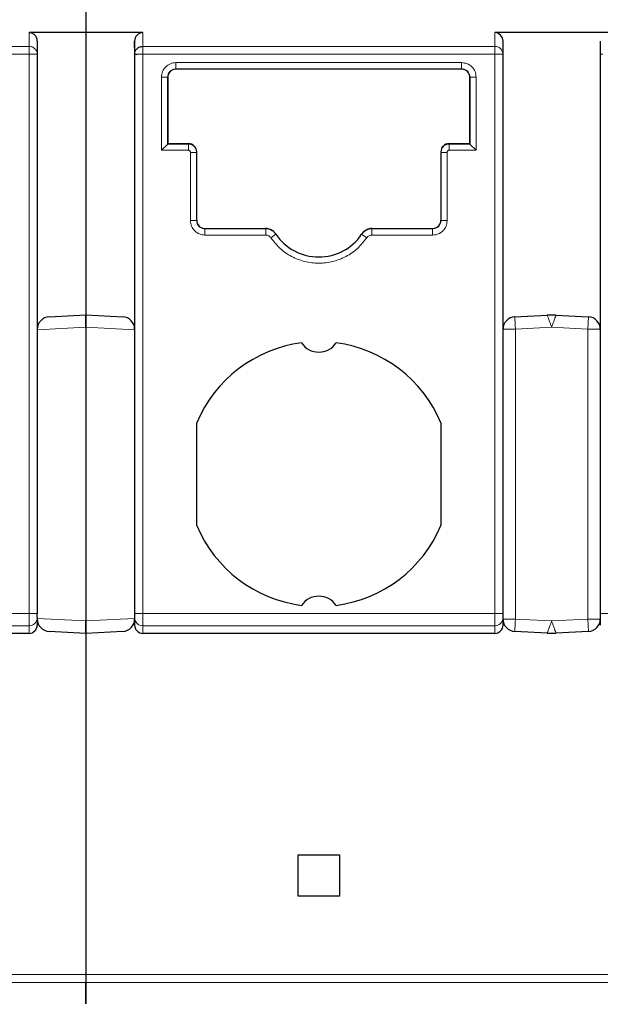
# Model space of a CAD drawing. Header units: millimetres. Extents: x 5 to 418, y 2 to 292.
# Tile 8 of 51: x 96 to 103, y 77 to 89. Entities that reach past the tile are written whole.
import ezdxf

# ---------------------------------------------------------------- set-up
doc = ezdxf.new("R2010")
doc.units = ezdxf.units.MM
doc.layers.add('SLD-0', color=7, linetype='Continuous')
doc.styles.add('SLDTEXTSTYLE0', font='TXT', dxfattribs={"width": 0.605})
doc.dimstyles.new('SLDDIMSTYLE0', dxfattribs={"dimtxt": 3.5, "dimasz": 3.302, "dimexe": 0, "dimexo": 0.0625, "dimgap": 0.875, "dimtad": 1, "dimlfac": 2, "dimrnd": 1e-09, "dimzin": 12, "dimdsep": 46, "dimtxsty": 'SLDTEXTSTYLE0', "dimsah": 1, "dimcen": 0.09, "dimadec": 0, "dimazin": 3, "dimtfac": 1, "dimtofl": 0, "dimtmove": 0, "dimatfit": 3, "dimfxl": 1, "dimfrac": 2, "dimtolj": 1, "dimtzin": 12, "dimarcsym": 0})

# ---------------------------------------------------------------- blocks, each defined once
blk = doc.blocks.new('_D_7')
at = {"layer": 'SLD-0', "color": 7}
for p, q in [((146.795, 77.971), (146.795, 53.202)), ((46.295, 75.971), (46.295, 53.202)), ((46.295, 54.202), (146.795, 54.202))]:
    blk.add_line(p, q, dxfattribs=at)
for points in [[(46.295, 54.202), (49.597, 53.694), (49.597, 54.71)], [(146.795, 54.202), (143.493, 54.71), (143.493, 53.694)]]:
    blk.add_solid(points, dxfattribs=at)
at = {"layer": 'SLD-0', "color": 7, "insert": (92.534, 58.714), "char_height": 3.5, "attachment_point": 1, "style": 'SLDTEXTSTYLE0'}
blk.add_mtext('201', dxfattribs=at)

msp = doc.modelspace()

# ---------------------------------------------------------------- linework, layer by layer
at = {"color": 7, "linetype": 'Continuous', "lineweight": 25}
for p, q in [((96.5446, 88.721), (96.5446, 88.4074)), ((96.5446, 88.4074), (95.8571, 88.4074)), ((97.2321, 88.4074), (96.5446, 88.4074)), ((96.5446, 88.4074), (96.5446, 84.996)), ((102.8571, 88.4074), (101.4821, 88.4074)), ((95.9571, 88.3034), (95.9571, 88.1456)), ((97.1321, 88.3034), (97.1321, 88.1456)), ((97.1321, 88.2282), (97.1321, 88.3034)), ((101.5821, 88.1456), (101.5821, 88.3034)), ((102.7571, 88.3034), (102.7571, 88.1456)), ((95.9571, 88.1456), (95.9571, 81.3865)), ((97.1321, 88.1456), (97.1321, 81.3865)), ((101.5821, 81.3865), (101.5821, 88.1456)), ((102.7571, 88.1456), (102.7571, 81.3865)), ((97.6321, 87.9704), (101.0821, 87.9704)), ((101.0821, 87.9653), (97.6321, 87.9653)), ((97.5321, 87.0607), (97.5321, 87.8703)), ((97.5321, 87.8653), (97.5321, 87.0658)), ((101.1821, 87.8703), (101.1821, 87.0607)), ((101.1821, 87.8653), (101.1821, 87.8703)), ((101.1821, 87.0658), (101.1821, 87.8653)), ((97.4571, 86.9857), (97.5321, 87.0607)), ((97.5321, 87.0658), (97.5321, 87.0607)), ((97.5321, 87.0658), (97.7821, 87.0658)), ((100.9321, 87.0658), (101.1821, 87.0658)), ((101.1821, 87.0607), (101.1821, 87.0658)), ((101.1821, 87.0607), (101.2571, 86.9857)), ((97.8821, 86.9607), (97.8821, 86.9658)), ((97.8821, 86.1357), (97.8821, 86.9607)), ((100.8321, 86.9608), (100.8321, 86.1357)), ((97.9821, 86.0408), (98.7125, 86.0408)), ((98.7159, 86.0357), (97.9821, 86.0357)), ((98.84, 85.97), (98.8372, 85.974)), ((99.8769, 85.974), (99.8742, 85.97)), ((99.9005, 86.0015), (99.898, 85.9973)), ((100.7321, 86.0357), (99.9983, 86.0357)), ((100.0017, 86.0408), (100.7321, 86.0408)), ((96.0992, 84.9727), (96.5446, 84.996)), ((96.5446, 84.996), (96.9899, 84.9727)), ((96.5446, 84.8458), (96.5446, 84.996)), ((96.5446, 84.996), (96.5446, 84.8458)), ((101.7242, 84.9727), (102.1172, 84.9933)), ((102.2219, 84.9933), (102.6149, 84.9727)), ((95.9715, 84.8851), (95.984, 84.9085)), ((96.5446, 84.8458), (96.5446, 81.2962)), ((97.8821, 82.451), (97.8821, 83.691)), ((100.8321, 83.691), (100.8321, 82.451)), ((95.9571, 81.3372), (95.9571, 81.3865)), ((95.9571, 81.3372), (95.9571, 81.2475)), ((96.5446, 81.146), (96.5446, 81.2962)), ((96.5446, 81.2962), (96.5446, 81.146)), ((97.1321, 81.3865), (97.1321, 81.3372)), ((97.1321, 81.3372), (97.1321, 81.2475)), ((97.1321, 81.2475), (97.1321, 81.3191)), ((101.5821, 81.3372), (101.5821, 81.3865)), ((101.5821, 81.2475), (101.5821, 81.3372)), ((102.7571, 81.3865), (102.7571, 81.3372)), ((102.7571, 81.3372), (102.7571, 81.2475)), ((96.5446, 81.146), (96.0992, 81.1693)), ((96.9899, 81.1693), (96.5446, 81.146)), ((102.1172, 81.1487), (101.7242, 81.1693)), ((102.6149, 81.1693), (102.2219, 81.1487)), ((95.8571, 81.146), (91.6071, 81.146)), ((96.5446, 81.146), (96.5446, 77.021)), ((101.4821, 81.146), (97.2321, 81.146)), ((99.1071, 78.471), (99.6071, 78.471)), ((99.1071, 77.971), (99.1071, 78.471)), ((99.6071, 78.471), (99.6071, 77.971)), ((99.6071, 77.971), (99.1071, 77.971)), ((96.5446, 77.021), (96.5446, 76.9245))]:
    msp.add_line(p, q, dxfattribs=at)
at = {"color": 7, "linetype": 'Continuous', "lineweight": 18}
for p, q in [((95.8571, 88.4074), (95.8571, 88.2418)), ((97.2321, 88.2418), (97.2321, 88.4074)), ((101.4821, 88.4074), (101.4821, 88.2418)), ((95.8571, 88.2418), (91.6071, 88.2418)), ((101.4821, 88.2418), (97.2321, 88.2418)), ((101.4821, 88.1456), (101.4821, 88.2418)), ((91.6071, 88.1456), (95.8571, 88.1456)), ((95.8571, 81.3865), (95.8571, 88.1456)), ((97.2321, 81.3865), (97.2321, 88.1456)), ((97.2321, 88.1456), (101.4821, 88.1456)), ((101.4821, 81.3865), (101.4821, 88.1456)), ((97.6321, 88.0454), (101.0821, 88.0454)), ((97.6321, 87.9653), (97.6321, 87.9704)), ((101.0821, 87.9653), (101.0821, 87.9704)), ((97.4571, 86.9857), (97.4571, 87.8703)), ((101.2571, 87.8703), (101.2571, 86.9857)), ((97.7821, 87.0607), (97.5321, 87.0607)), ((97.7821, 87.0658), (97.7821, 87.0607)), ((100.9321, 87.0607), (100.9321, 87.0658)), ((101.1821, 87.0607), (100.9321, 87.0607)), ((100.9321, 86.9857), (100.9321, 87.0607)), ((97.7821, 86.9857), (97.4571, 86.9857)), ((97.8071, 86.1357), (97.8071, 86.9607)), ((97.8071, 86.9607), (97.8821, 86.9607)), ((100.9071, 86.9607), (100.9071, 86.1357)), ((101.2571, 86.9857), (100.9321, 86.9857)), ((97.9821, 86.0408), (97.9821, 86.0357)), ((98.7159, 85.9607), (97.9821, 85.9607)), ((98.7125, 86.0408), (98.7158, 86.0357)), ((98.7159, 85.9607), (98.7159, 86.0357)), ((98.7779, 85.9279), (98.84, 85.97)), ((99.9363, 85.9279), (99.8742, 85.97)), ((99.9983, 86.0357), (100.0017, 86.0408)), ((99.9983, 85.9607), (99.9983, 86.0357)), ((100.7321, 85.9607), (99.9983, 85.9607)), ((100.7321, 86.0408), (100.7321, 86.0357)), ((95.9571, 84.815), (96.5446, 84.8458)), ((96.5446, 84.8458), (97.1321, 84.815)), ((101.5821, 84.8229), (101.7321, 84.8229)), ((101.7321, 84.8229), (102.1696, 84.8458)), ((101.7321, 84.8229), (101.7321, 81.3191)), ((102.1696, 84.8458), (102.6071, 84.8229)), ((102.6071, 84.8229), (102.7571, 84.8229)), ((102.6071, 81.3191), (102.6071, 84.8229)), ((95.8571, 81.3865), (91.6071, 81.3865)), ((95.8571, 81.3865), (95.9571, 81.3865)), ((95.8571, 81.2388), (95.8571, 81.3865)), ((96.5446, 81.2962), (95.9571, 81.327)), ((97.1321, 81.327), (96.5446, 81.2962)), ((97.2321, 81.3865), (97.1321, 81.3865)), ((101.4821, 81.3865), (97.2321, 81.3865)), ((97.2321, 81.2388), (97.2321, 81.3865)), ((101.4821, 81.2388), (101.4821, 81.3865)), ((101.4821, 81.3865), (101.5821, 81.3865)), ((101.7321, 81.3191), (101.5821, 81.3191)), ((102.1696, 81.2962), (101.7321, 81.3191)), ((102.6071, 81.3191), (102.1696, 81.2962)), ((102.7571, 81.3191), (102.6071, 81.3191)), ((102.7571, 81.3865), (102.8571, 81.3865)), ((95.8571, 81.2388), (91.6071, 81.2388)), ((95.8571, 81.146), (95.8571, 81.2388)), ((101.4821, 81.2388), (97.2321, 81.2388)), ((97.2321, 81.146), (97.2321, 81.2388)), ((101.4821, 81.146), (101.4821, 81.2388)), ((101.7265, 81.2132), (101.7242, 81.1693)), ((79.6696, 77.021), (96.5446, 77.021)), ((96.5446, 77.021), (113.4196, 77.021)), ((96.5446, 76.9245), (79.6696, 76.9245)), ((113.4196, 76.9245), (96.5446, 76.9245))]:
    msp.add_line(p, q, dxfattribs=at)
at = {"color": 7, "linetype": 'Continuous', "lineweight": 18, "flags": 128}
for points in [[(101.4821, 88.1456), (101.4919, 88.1456), (101.5016, 88.1456), (101.5111, 88.1456), (101.5204, 88.1456), (101.5292, 88.1456), (101.5376, 88.1456), (101.5455, 88.1456), (101.5528, 88.1456)], [(102.7864, 88.1456), (102.7798, 88.1456), (102.7739, 88.1456), (102.7689, 88.1456), (102.7647, 88.1456), (102.7614, 88.1456), (102.759, 88.1456), (102.7576, 88.1456), (102.7571, 88.1456)], [(101.7242, 84.9727), (101.7243, 84.9719), (101.7244, 84.9698), (101.7246, 84.9662), (101.7248, 84.9613), (101.7252, 84.955), (101.7256, 84.9474), (101.726, 84.9387), (101.7265, 84.9288)], [(101.7265, 84.9288), (101.7271, 84.9179), (101.7277, 84.9061), (101.7284, 84.8935), (101.7291, 84.8802), (101.7298, 84.8664), (101.7306, 84.8521), (101.7313, 84.8376), (101.7321, 84.8229)], [(102.6071, 84.8229), (102.6079, 84.8376), (102.6086, 84.8521), (102.6094, 84.8664), (102.6101, 84.8802), (102.6108, 84.8935), (102.6114, 84.9061), (102.6121, 84.9179), (102.6126, 84.9288)], [(102.6126, 84.9288), (102.6132, 84.9387), (102.6136, 84.9474), (102.614, 84.955), (102.6143, 84.9613), (102.6146, 84.9662), (102.6148, 84.9698), (102.6149, 84.9719), (102.6149, 84.9727)], [(101.7321, 81.3191), (101.7313, 81.3045), (101.7306, 81.2899), (101.7298, 81.2757), (101.7291, 81.2618), (101.7284, 81.2485), (101.7277, 81.2359), (101.7271, 81.2241), (101.7265, 81.2132)], [(102.6126, 81.2132), (102.6121, 81.2241), (102.6114, 81.2359), (102.6108, 81.2485), (102.6101, 81.2618), (102.6094, 81.2757), (102.6086, 81.2899), (102.6079, 81.3045), (102.6071, 81.3191)], [(102.6149, 81.1693), (102.6149, 81.1701), (102.6148, 81.1722), (102.6146, 81.1758), (102.6143, 81.1807), (102.614, 81.187), (102.6136, 81.1946), (102.6132, 81.2033), (102.6126, 81.2132)]]:
    msp.add_lwpolyline(points, dxfattribs=at)
at = {"color": 7, "linetype": 'Continuous', "lineweight": 18}
for centre, radius, start, end in [((101.484, 88.1437), 0.0981, 1.1537, 91.1092), ((95.8578, 81.338), 0.0992, 269.56481, 359.55826), ((97.2313, 81.338), 0.0992, 180.4416, 270.43519), ((101.4828, 81.338), 0.0992, 269.56481, 359.55826)]:
    msp.add_arc(centre, radius, start, end, dxfattribs=at)
at = {"color": 7, "linetype": 'Continuous', "lineweight": 25}
for centre, radius, start, end in [((97.6321, 87.8653), 0.1, 90, 180), ((101.0821, 87.8653), 0.1, 0, 90), ((97.7821, 86.9658), 0.1, 0, 90), ((100.9321, 86.9658), 0.1, 90, 180), ((97.9821, 86.1408), 0.1, 180, 270), ((100.7321, 86.1408), 0.1, 270, 0), ((99.3571, 86.321), 0.625, 214.16829, 325.83171), ((102.1696, 83.9946), 1, 87, 93), ((96.1071, 84.8229), 0.15, 93, 180), ((96.9821, 84.8229), 0.15, 359.28737, 87), ((101.7321, 84.8229), 0.15, 93.00001, 180), ((102.6071, 84.8229), 0.15, 0, 86.99994), ((99.3571, 83.071), 1.6, 97.47217, 157.20175), ((99.3571, 84.796), 0.25, 213.66581, 326.33419), ((99.3571, 83.071), 1.6, 22.79825, 82.52783), ((99.3571, 83.071), 1.6, 202.79825, 262.52783), ((99.3571, 83.071), 1.6, 277.47217, 337.20175), ((99.3571, 81.346), 0.25, 33.66581, 146.33419), ((96.1071, 81.3191), 0.15, 180, 267), ((96.9821, 81.3191), 0.15, 273, 0), ((101.7321, 81.3191), 0.15, 180, 266.99994), ((102.6071, 81.3191), 0.15, 273.00001, 0), ((102.1696, 82.1474), 1, 267.00001, 273)]:
    msp.add_arc(centre, radius, start, end, dxfattribs=at)
for centre, major_axis, ratio, start_param, end_param in [((97.2321, 88.3034), (0, 0.104), 0.9612617, 0, 1.5707963), ((101.4821, 88.3034), (0, -0.104), 0.9612617, 1.5707963, 3.1415927), ((95.8571, 81.2475), (0, 0.1015), 0.9848078, 3.1415927, 4.712389), ((97.2321, 81.2475), (0, -0.1015), 0.9848078, 4.7123881, 6.2831853), ((101.4821, 81.2475), (0, 0.1015), 0.9848078, 3.1415927, 4.712389)]:
    msp.add_ellipse(centre, major_axis=major_axis, ratio=ratio, start_param=start_param, end_param=end_param, dxfattribs=at)
for points, knots in [([(95.9571, 88.3034), (95.9565, 88.3117), (95.9555, 88.3273), (95.9464, 88.3527), (95.932, 88.3742), (95.9129, 88.3904), (95.8896, 88.4037), (95.87, 88.4059), (95.8571, 88.4074)], [0, 0, 0, 0, 0.1561592, 0.2921349, 0.5028801, 0.633394, 0.7597458, 1, 1, 1, 1]), ([(98.8372, 85.974), (98.8294, 85.984), (98.8113, 86.0073), (98.7708, 86.0319), (98.7347, 86.0404), (98.7152, 86.0407), (98.7125, 86.0408)], [0, 0, 0, 0, 0.2575603, 0.6007592, 0.9439567, 1, 1, 1, 1]), ([(100.0017, 86.0408), (99.9891, 86.0398), (99.9596, 86.0376), (99.9167, 86.0176), (99.8896, 85.9923), (99.8785, 85.9763), (99.8769, 85.974)], [0, 0, 0, 0, 0.2575607, 0.600749, 0.9439391, 1, 1, 1, 1]), ([(96.5446, 76.9245), (96.5446, 76.898), (96.5446, 76.8449), (96.5446, 76.7714), (96.5446, 76.7021), (96.5446, 76.6606), (96.5446, 76.6688), (96.5446, 76.6721)], [0, 0, 0, 0, 0.139295, 0.2783699, 0.4682975, 0.7842591, 1, 1, 1, 1]), ([(96.5446, 76.6692), (96.5446, 76.6696), (96.5446, 76.6702), (96.5446, 76.7266), (96.5446, 76.7945), (96.5446, 76.8677), (96.5446, 76.9097), (96.5446, 76.9245)], [0, 0, 0, 0, 0.37720871, 0.5777422, 0.78045072, 0.92220071, 1, 1, 1, 1])]:
    msp.add_open_spline(points, degree=3, knots=knots, dxfattribs=at)
at = {"color": 7, "linetype": 'Continuous', "lineweight": 18}
for points in [[(95.8571, 88.1456), (95.8571, 88.1564), (95.8571, 88.178), (95.8571, 88.2068), (95.8571, 88.23), (95.8571, 88.2378), (95.8571, 88.2418)], [(95.8571, 88.2418), (95.8702, 88.2403), (95.8964, 88.2374), (95.9294, 88.2152), (95.9526, 88.1834), (95.9556, 88.1582), (95.9571, 88.1456)], [(97.2321, 88.2418), (97.2321, 88.2378), (97.2321, 88.23), (97.2321, 88.2068), (97.2321, 88.178), (97.2321, 88.1564), (97.2321, 88.1456)], [(95.8571, 88.1456), (95.8636, 88.1456), (95.8767, 88.1456), (95.8956, 88.1456), (95.9131, 88.1456), (95.9229, 88.1456), (95.9278, 88.1456)], [(95.9278, 88.1456), (95.9322, 88.1456), (95.9409, 88.1456), (95.95, 88.1456), (95.956, 88.1456), (95.9567, 88.1456), (95.9571, 88.1456)], [(97.1614, 88.1456), (97.1663, 88.1456), (97.176, 88.1456), (97.1936, 88.1456), (97.2124, 88.1456), (97.2255, 88.1456), (97.2321, 88.1456)], [(97.6321, 88.0454), (97.6321, 88.0356), (97.6321, 88.016), (97.6321, 87.9913), (97.6321, 87.974), (97.6321, 87.9716), (97.6321, 87.9704)], [(101.0821, 88.0454), (101.0821, 88.0356), (101.0821, 88.016), (101.0821, 87.9913), (101.0821, 87.974), (101.0821, 87.9716), (101.0821, 87.9704)], [(101.2571, 87.8703), (101.2473, 87.8703), (101.2276, 87.8703), (101.2028, 87.8703), (101.1855, 87.8703), (101.1832, 87.8703), (101.1821, 87.8703)], [(97.7821, 86.9857), (97.7821, 86.9955), (97.7821, 87.0151), (97.7821, 87.0398), (97.7821, 87.0571), (97.7821, 87.0595), (97.7821, 87.0607)], [(97.8821, 86.9607), (97.8806, 86.9738), (97.8776, 87.0001), (97.8544, 87.0331), (97.8214, 87.0562), (97.7952, 87.0592), (97.7821, 87.0607)], [(100.9071, 86.9607), (100.8973, 86.9607), (100.8776, 86.9607), (100.8528, 86.9607), (100.8355, 86.9608), (100.8332, 86.9608), (100.8321, 86.9608)], [(97.8071, 86.1357), (97.8169, 86.1357), (97.8366, 86.1357), (97.8614, 86.1357), (97.8787, 86.1357), (97.881, 86.1357), (97.8821, 86.1357)], [(97.9821, 85.9607), (97.9821, 85.9705), (97.9821, 85.9901), (97.9821, 86.0148), (97.9821, 86.0321), (97.9821, 86.0345), (97.9821, 86.0357)], [(100.7321, 85.9607), (100.7321, 85.9705), (100.7321, 85.9901), (100.7321, 86.0148), (100.7321, 86.0321), (100.7321, 86.0345), (100.7321, 86.0357)]]:
    msp.add_open_spline(points, degree=3, dxfattribs=at)
at = {"color": 7, "linetype": 'Continuous', "lineweight": 25}
for points in [[(97.1321, 88.1456), (97.1336, 88.1582), (97.1366, 88.1834), (97.1597, 88.2152), (97.1928, 88.2374), (97.219, 88.2403), (97.2321, 88.2418)], [(97.1321, 88.1456), (97.1325, 88.1456), (97.1332, 88.1456), (97.1392, 88.1456), (97.1483, 88.1456), (97.157, 88.1456), (97.1614, 88.1456)]]:
    msp.add_open_spline(points, degree=3, dxfattribs=at)
at = {"color": 7, "linetype": 'Continuous', "lineweight": 18}
for points, knots in [([(101.5528, 88.1456), (101.5572, 88.1456), (101.5659, 88.1456), (101.575, 88.1456), (101.581, 88.1456), (101.5817, 88.1456), (101.5821, 88.1456)], [0, 0, 0, 0, 0.2499982, 0.4999964, 0.7499947, 1, 1, 1, 1]), ([(97.4571, 87.8703), (97.4597, 87.893), (97.4648, 87.9386), (97.505, 87.997), (97.5534, 88.0294), (97.5975, 88.0435), (97.6205, 88.0447), (97.6321, 88.0454)], [0, 0, 0, 0, 0.2466517, 0.4974325, 0.7483262, 0.8728127, 1, 1, 1, 1]), ([(97.5321, 87.8703), (97.5336, 87.8835), (97.5366, 87.9097), (97.5597, 87.9427), (97.5928, 87.9658), (97.619, 87.9689), (97.6321, 87.9704)], [0, 0, 0, 0, 0.25000001, 0.50000001, 0.75, 1, 1, 1, 1]), ([(101.0821, 88.0454), (101.1051, 88.0427), (101.1511, 88.0374), (101.2091, 87.9966), (101.2493, 87.9387), (101.2545, 87.893), (101.2571, 87.8703)], [0, 0, 0, 0, 0.2507022, 0.5019205, 0.7530257, 1, 1, 1, 1]), ([(101.0821, 87.9704), (101.0952, 87.9689), (101.1214, 87.9658), (101.1544, 87.9427), (101.1776, 87.9097), (101.1806, 87.8835), (101.1821, 87.8703)], [0, 0, 0, 0, 0.25, 0.5, 0.75, 1, 1, 1, 1]), ([(97.4571, 87.8703), (97.4665, 87.8703), (97.481, 87.8703), (97.4985, 87.8703), (97.5105, 87.8703), (97.5202, 87.8703), (97.5295, 87.8703), (97.5311, 87.8703), (97.5321, 87.8703)], [0, 0, 0, 0, 0.2394582, 0.3683628, 0.5000026, 0.631642, 0.7605454, 1, 1, 1, 1]), ([(100.9321, 87.0607), (100.919, 87.0592), (100.8928, 87.0562), (100.8597, 87.0331), (100.8366, 87.0001), (100.8336, 86.9739), (100.8321, 86.9608)], [0, 0, 0, 0, 0.25, 0.5, 0.75, 1, 1, 1, 1]), ([(97.8071, 86.9607), (97.8068, 86.9635), (97.8063, 86.9689), (97.8026, 86.9755), (97.7982, 86.9803), (97.7934, 86.9834), (97.788, 86.9854), (97.7841, 86.9856), (97.7821, 86.9857)], [0, 0, 0, 0, 0.2080698, 0.4163234, 0.5633992, 0.7041693, 0.847021, 1, 1, 1, 1]), ([(100.9321, 86.9857), (100.9293, 86.9855), (100.9237, 86.9849), (100.9171, 86.9811), (100.9124, 86.9767), (100.9093, 86.9719), (100.9074, 86.9665), (100.9072, 86.9627), (100.9071, 86.9607)], [0, 0, 0, 0, 0.2116745, 0.4235405, 0.5686827, 0.7078064, 0.8489949, 1, 1, 1, 1]), ([(97.9821, 85.9607), (97.9591, 85.9634), (97.9131, 85.9687), (97.855, 86.0095), (97.8148, 86.0674), (97.8097, 86.1131), (97.8071, 86.1357)], [0, 0, 0, 0, 0.2507022, 0.5019205, 0.7530257, 1, 1, 1, 1]), ([(97.9821, 86.0357), (97.969, 86.0372), (97.9428, 86.0403), (97.9097, 86.0634), (97.8866, 86.0964), (97.8836, 86.1226), (97.8821, 86.1357)], [0, 0, 0, 0, 0.25, 0.5, 0.75, 1, 1, 1, 1]), ([(100.9071, 86.1357), (100.9045, 86.1131), (100.8993, 86.0675), (100.8592, 86.0091), (100.8107, 85.9767), (100.7667, 85.9626), (100.7437, 85.9614), (100.7321, 85.9607)], [0, 0, 0, 0, 0.2466517, 0.4974325, 0.7483262, 0.8728127, 1, 1, 1, 1]), ([(100.8321, 86.1357), (100.8306, 86.1226), (100.8276, 86.0964), (100.8044, 86.0634), (100.7714, 86.0403), (100.7452, 86.0372), (100.7321, 86.0357)], [0, 0, 0, 0, 0.25, 0.5, 0.75, 1, 1, 1, 1]), ([(100.9071, 86.1357), (100.8976, 86.1357), (100.8831, 86.1357), (100.8657, 86.1357), (100.8537, 86.1357), (100.844, 86.1357), (100.8346, 86.1357), (100.8331, 86.1357), (100.8321, 86.1357)], [0, 0, 0, 0, 0.2394582, 0.3683628, 0.5000026, 0.631642, 0.7605454, 1, 1, 1, 1]), ([(98.84, 85.97), (98.8324, 85.9796), (98.8173, 85.9988), (98.7867, 86.0194), (98.7524, 86.0332), (98.728, 86.0349), (98.7159, 86.0357)], [0, 0, 0, 0, 0.2498966, 0.4998455, 0.7498714, 1, 1, 1, 1]), ([(98.7779, 85.9279), (98.7746, 85.9321), (98.7679, 85.9407), (98.7537, 85.9512), (98.7362, 85.9593), (98.7227, 85.9603), (98.7159, 85.9607)], [0, 0, 0, 0, 0.2215116, 0.4445655, 0.720912, 1, 1, 1, 1]), ([(99.9983, 86.0357), (99.9861, 86.0349), (99.9618, 86.0332), (99.9275, 86.0194), (99.8969, 85.9988), (99.8818, 85.9796), (99.8742, 85.97)], [0, 0, 0, 0, 0.2499378, 0.4998955, 0.7499085, 1, 1, 1, 1]), ([(99.9983, 85.9607), (99.9928, 85.9604), (99.9817, 85.9597), (99.9649, 85.9536), (99.9487, 85.9436), (99.9404, 85.9331), (99.9363, 85.9279)], [0, 0, 0, 0, 0.2262349, 0.4552376, 0.7262614, 1, 1, 1, 1]), ([(99.9363, 85.9279), (99.9011, 85.883), (99.8309, 85.7932), (99.6876, 85.6969), (99.5279, 85.6343), (99.3572, 85.6144), (99.1864, 85.6342), (99.0267, 85.6968), (98.8833, 85.7931), (98.8131, 85.8829), (98.7779, 85.9279)], [0, 0, 0, 0, 0.1249501, 0.2499976, 0.3748998, 0.499998, 0.6248996, 0.7499976, 0.8749504, 1, 1, 1, 1]), ([(102.1172, 84.9933), (102.1178, 84.9916), (102.1191, 84.9883), (102.1286, 84.9611), (102.1421, 84.9233), (102.1565, 84.8825), (102.1652, 84.8581), (102.1696, 84.8458)], [0, 0, 0, 0, 0.2084623, 0.4276234, 0.6755015, 0.8373062, 1, 1, 1, 1]), ([(102.1696, 84.8458), (102.1741, 84.8587), (102.179, 84.8729), (102.1876, 84.896), (102.1971, 84.9239), (102.2103, 84.9602), (102.22, 84.9881), (102.2213, 84.9916), (102.2219, 84.9933)], [0, 0, 0, 0, 0.1701306, 0.1874917, 0.3192612, 0.5641319, 0.787644, 1, 1, 1, 1]), ([(102.1696, 81.2962), (102.165, 81.2831), (102.16, 81.2686), (102.1512, 81.2452), (102.1417, 81.217), (102.1286, 81.1809), (102.1191, 81.1537), (102.1178, 81.1504), (102.1172, 81.1487)], [0, 0, 0, 0, 0.1731561, 0.1908967, 0.3245627, 0.5724171, 0.791538, 1, 1, 1, 1]), ([(102.2219, 81.1487), (102.2213, 81.1504), (102.22, 81.1539), (102.2102, 81.1818), (102.1966, 81.2198), (102.1825, 81.2601), (102.1739, 81.2841), (102.1696, 81.2962)], [0, 0, 0, 0, 0.2123563, 0.4359078, 0.6808004, 0.839978, 1, 1, 1, 1])]:
    msp.add_open_spline(points, degree=3, knots=knots, dxfattribs=at)

# ---------------------------------------------------------------- dimensions: what is measured, and where the dimension line sits
at = {"layer": 'SLD-0', "color": 7}
dim = msp.add_linear_dim(base=(146.7946, 54.2021), p1=(46.2946, 75.971), p2=(146.7946, 77.971), dimstyle='SLDDIMSTYLE0', dxfattribs=at)
dim.commit()
dim.dimension.update_dxf_attribs({"geometry": '_D_7', "text_midpoint": (96.5446, 54.2021), "dimtype": 160})

doc.saveas('drawing.dxf')
